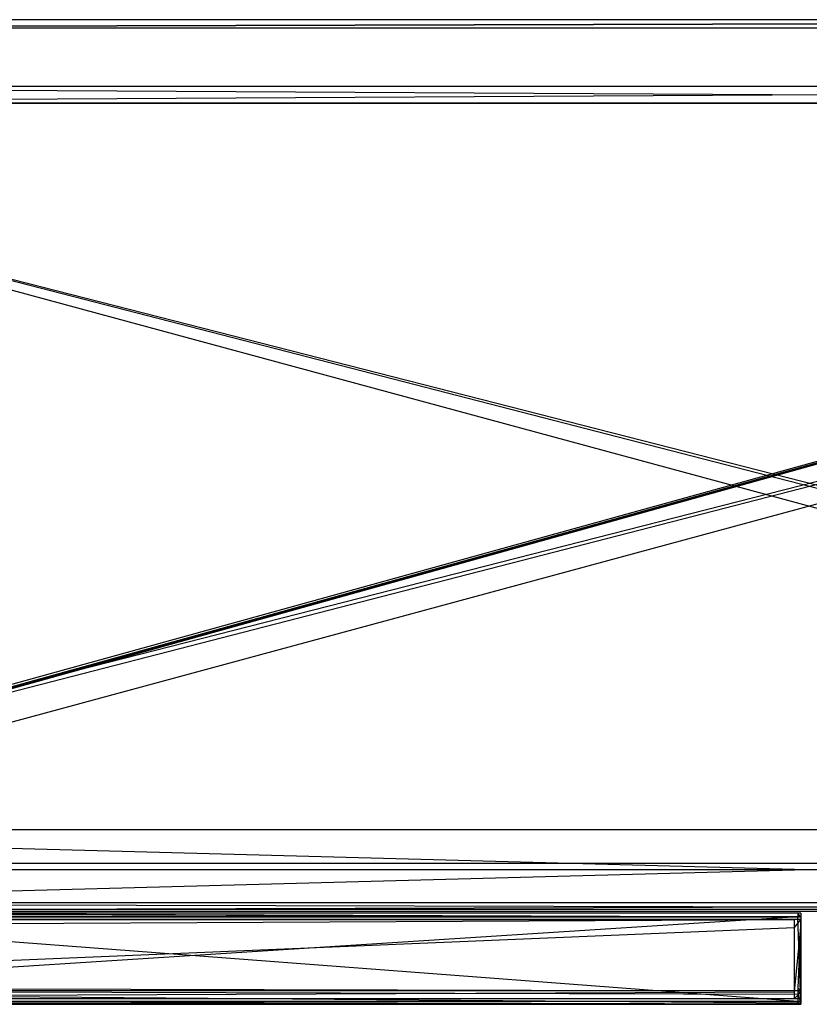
# Model space of a CAD drawing. Extents: x 0 to 0.758, y -0.237 to 0.
# Tile 10 of 20: x 0.19 to 0.379, y -0.236 to 0. Entities that reach past the tile are written whole.
import ezdxf

# ---------------------------------------------------------------- set-up
doc = ezdxf.new("R2010")
doc.units = 0
for name, color, linetype in [('L10_KORPUS_N_A704__3___REPLACEM', 7, 'CONTINUOUS'), ('L11_KORPUS_N_A704__2___REPLACEM', 7, 'CONTINUOUS'), ('L12_KORPUS_N_A704__1___REPLACEM', 7, 'CONTINUOUS'), ('L13_KORPUS_N_A704__0___REPLACEM', 7, 'CONTINUOUS'), ('L1_GRIFFL_N_A704__0___REPLACEMT', 7, 'CONTINUOUS'), ('L2_FRONTL_N_A704__0___REPLACEMT', 7, 'CONTINUOUS'), ('L3_PLATTE_N_A704__0___REPLACEMT', 7, 'CONTINUOUS'), ('L7_BLENDE_N_A704__0___REPLACEMT', 7, 'CONTINUOUS')]:
    doc.layers.add(name, color=color, linetype=linetype)

msp = doc.modelspace()

# ---------------------------------------------------------------- linework, layer by layer
at = {"layer": 'L10_KORPUS_N_A704__3___REPLACEM', "color": 8}
for points, invisible_edges in [([(0.73575, -0.204, 0.187), (0.02225, -0.02, 0.187), (0.02225, -0.204, 0.187), (0.73575, -0.204, 0.187)], 13), ([(0.02225, -0.02, 0.187), (0.73575, -0.204, 0.187), (0.73575, -0.02, 0.187), (0.02225, -0.02, 0.187)], 14), ([(0.02225, -0.02, 0.187), (0.73575, -0.02, 0.168), (0.02225, -0.02, 0.168), (0.02225, -0.02, 0.187)], 13), ([(0.73575, -0.02, 0.168), (0.02225, -0.02, 0.187), (0.73575, -0.02, 0.187), (0.73575, -0.02, 0.168)], 14), ([(0.73575, -0.02, 0.168), (0.02225, -0.204, 0.168), (0.02225, -0.02, 0.168), (0.73575, -0.02, 0.168)], 13), ([(0.02225, -0.204, 0.168), (0.73575, -0.02, 0.168), (0.73575, -0.204, 0.168), (0.02225, -0.204, 0.168)], 14), ([(0.73575, -0.204, 0.187), (0.02225, -0.204, 0.168), (0.73575, -0.204, 0.168), (0.73575, -0.204, 0.187)], 13), ([(0.02225, -0.204, 0.168), (0.73575, -0.204, 0.187), (0.02225, -0.204, 0.187), (0.02225, -0.204, 0.168)], 14)]:
    msp.add_3dface(points, dxfattribs=dict(at, invisible_edges=invisible_edges))
at = {"layer": 'L11_KORPUS_N_A704__2___REPLACEM', "color": 8}
for points, invisible_edges in [([(0.736, -0.02, 0.001), (0.022, -0.2135, 0.001), (0.022, -0.02, 0.001), (0.736, -0.02, 0.001)], 13), ([(0.022, -0.2135, 0.001), (0.736, -0.02, 0.001), (0.736, -0.2135, 0.001), (0.022, -0.2135, 0.001)], 14), ([(0.736, -0.2135, 0.02), (0.022, -0.02, 0.02), (0.022, -0.2135, 0.02), (0.736, -0.2135, 0.02)], 13), ([(0.022, -0.02, 0.02), (0.736, -0.2135, 0.02), (0.736, -0.02, 0.02), (0.022, -0.02, 0.02)], 14), ([(0.022, -0.02, 0.02), (0.736, -0.02, 0.001), (0.022, -0.02, 0.001), (0.022, -0.02, 0.02)], 13), ([(0.736, -0.02, 0.001), (0.022, -0.02, 0.02), (0.736, -0.02, 0.02), (0.736, -0.02, 0.001)], 14), ([(0.736, -0.2135, 0.02), (0.022, -0.2135, 0.001), (0.736, -0.2135, 0.001), (0.736, -0.2135, 0.02)], 13), ([(0.022, -0.2135, 0.001), (0.736, -0.2135, 0.02), (0.022, -0.2135, 0.02), (0.022, -0.2135, 0.001)], 14)]:
    msp.add_3dface(points, dxfattribs=dict(at, invisible_edges=invisible_edges))
at = {"layer": 'L12_KORPUS_N_A704__1___REPLACEM', "color": 8}
for points, invisible_edges in [([(0.744, -0.02, 0.389), (0.014, -0.016, 0.389), (0.014, -0.02, 0.389), (0.744, -0.02, 0.389)], 13), ([(0.014, -0.016, 0.389), (0.744, -0.02, 0.389), (0.744, -0.016, 0.389), (0.014, -0.016, 0.389)], 14), ([(0.744, -0.016, 0.001), (0.014, -0.02, 0.001), (0.014, -0.016, 0.001), (0.744, -0.016, 0.001)], 13), ([(0.014, -0.02, 0.001), (0.744, -0.016, 0.001), (0.744, -0.02, 0.001), (0.014, -0.02, 0.001)], 14), ([(0.014, -0.016, 0.389), (0.744, -0.016, 0.001), (0.014, -0.016, 0.001), (0.014, -0.016, 0.389)], 13), ([(0.744, -0.016, 0.001), (0.014, -0.016, 0.389), (0.744, -0.016, 0.389), (0.744, -0.016, 0.001)], 14), ([(0.744, -0.02, 0.389), (0.014, -0.02, 0.001), (0.744, -0.02, 0.001), (0.744, -0.02, 0.389)], 13), ([(0.014, -0.02, 0.001), (0.744, -0.02, 0.389), (0.014, -0.02, 0.389), (0.014, -0.02, 0.001)], 14)]:
    msp.add_3dface(points, dxfattribs=dict(at, invisible_edges=invisible_edges))
at = {"layer": 'L13_KORPUS_N_A704__0___REPLACEM', "color": 8}
for points, invisible_edges in [([(0.736, -0.02, 0.3715), (0.022, -0.2025, 0.3715), (0.022, -0.02, 0.3715), (0.736, -0.02, 0.3715)], 13), ([(0.022, -0.2025, 0.3715), (0.736, -0.02, 0.3715), (0.736, -0.2025, 0.3715), (0.022, -0.2025, 0.3715)], 14), ([(0.736, -0.2025, 0.3905), (0.022, -0.02, 0.3905), (0.022, -0.2025, 0.3905), (0.736, -0.2025, 0.3905)], 13), ([(0.022, -0.02, 0.3905), (0.736, -0.2025, 0.3905), (0.736, -0.02, 0.3905), (0.022, -0.02, 0.3905)], 14), ([(0.022, -0.02, 0.3905), (0.736, -0.02, 0.3715), (0.022, -0.02, 0.3715), (0.022, -0.02, 0.3905)], 13), ([(0.736, -0.02, 0.3715), (0.022, -0.02, 0.3905), (0.736, -0.02, 0.3905), (0.736, -0.02, 0.3715)], 14), ([(0.736, -0.2025, 0.3905), (0.022, -0.2025, 0.3715), (0.736, -0.2025, 0.3715), (0.736, -0.2025, 0.3905)], 13), ([(0.022, -0.2025, 0.3715), (0.736, -0.2025, 0.3905), (0.022, -0.2025, 0.3905), (0.022, -0.2025, 0.3715)], 14)]:
    msp.add_3dface(points, dxfattribs=dict(at, invisible_edges=invisible_edges))
at = {"layer": 'L1_GRIFFL_N_A704__0___REPLACEMT', "color": 254}
for points, invisible_edges in [([(0.109811, -0.21461, 0.3712), (0.376278, -0.214493, 0.367797), (0.109829, -0.214493, 0.367797), (0.109811, -0.21461, 0.3712)], 13), ([(0.376278, -0.214493, 0.367797), (0.109811, -0.21461, 0.3712), (0.37626, -0.21461, 0.3712), (0.376278, -0.214493, 0.367797)], 14), ([(0.37626, -0.215376, 0.371481), (0.109811, -0.21461, 0.3712), (0.109811, -0.215376, 0.371481), (0.37626, -0.215376, 0.371481)], 13), ([(0.109811, -0.21461, 0.3712), (0.37626, -0.215376, 0.371481), (0.37626, -0.21461, 0.3712), (0.109811, -0.21461, 0.3712)], 14), ([(0.109829, -0.214493, 0.367797), (0.376278, -0.21549, 0.368178), (0.109828, -0.21549, 0.368178), (0.109829, -0.214493, 0.367797)], 13), ([(0.376278, -0.21549, 0.368178), (0.109829, -0.214493, 0.367797), (0.376278, -0.214493, 0.367797), (0.376278, -0.21549, 0.368178)], 14), ([(0.37626, -0.21461, 0.3712), (0.376962, -0.214493, 0.367797), (0.376278, -0.214493, 0.367797), (0.37626, -0.21461, 0.3712)], 13), ([(0.376962, -0.214493, 0.367797), (0.37626, -0.21461, 0.3712), (0.376944, -0.21461, 0.3712), (0.376962, -0.214493, 0.367797)], 14), ([(0.376944, -0.215376, 0.371481), (0.37626, -0.21461, 0.3712), (0.37626, -0.215376, 0.371481), (0.376944, -0.215376, 0.371481)], 13), ([(0.37626, -0.21461, 0.3712), (0.376944, -0.215376, 0.371481), (0.376944, -0.21461, 0.3712), (0.37626, -0.21461, 0.3712)], 14), ([(0.376278, -0.214493, 0.367797), (0.376961, -0.21549, 0.368178), (0.376278, -0.21549, 0.368178), (0.376278, -0.214493, 0.367797)], 13), ([(0.376961, -0.21549, 0.368178), (0.376278, -0.214493, 0.367797), (0.376962, -0.214493, 0.367797), (0.376961, -0.21549, 0.368178)], 14), ([(0.376962, -0.214493, 0.367797), (0.376944, -0.21461, 0.3712), (0.376961, -0.21549, 0.368178), (0.376962, -0.214493, 0.367797)], 14), ([(0.376944, -0.21461, 0.3712), (0.376945, -0.235681, 0.375543), (0.376961, -0.21549, 0.368178), (0.376944, -0.21461, 0.3712)], 14), ([(0.376944, -0.232458, 0.377732), (0.376945, -0.235681, 0.375543), (0.376944, -0.21461, 0.3712), (0.376944, -0.232458, 0.377732)], 10), ([(0.376944, -0.232458, 0.377732), (0.376944, -0.21461, 0.3712), (0.376944, -0.215376, 0.371481), (0.376944, -0.232458, 0.377732)], 15), ([(0.109811, -0.232458, 0.377732), (0.37626, -0.215376, 0.371481), (0.109811, -0.215376, 0.371481), (0.109811, -0.232458, 0.377732)], 13), ([(0.37626, -0.215376, 0.371481), (0.109811, -0.232458, 0.377732), (0.37626, -0.232458, 0.377732), (0.37626, -0.215376, 0.371481)], 14), ([(0.109828, -0.21549, 0.368178), (0.376261, -0.235681, 0.375543), (0.109811, -0.235681, 0.375543), (0.109828, -0.21549, 0.368178)], 13), ([(0.376261, -0.235681, 0.375543), (0.109828, -0.21549, 0.368178), (0.376278, -0.21549, 0.368178), (0.376261, -0.235681, 0.375543)], 14), ([(0.37626, -0.232458, 0.377732), (0.376944, -0.215376, 0.371481), (0.37626, -0.215376, 0.371481), (0.37626, -0.232458, 0.377732)], 13), ([(0.376944, -0.215376, 0.371481), (0.37626, -0.232458, 0.377732), (0.376944, -0.232458, 0.377732), (0.376944, -0.215376, 0.371481)], 14), ([(0.376278, -0.21549, 0.368178), (0.376945, -0.235681, 0.375543), (0.376261, -0.235681, 0.375543), (0.376278, -0.21549, 0.368178)], 13), ([(0.376945, -0.235681, 0.375543), (0.376278, -0.21549, 0.368178), (0.376961, -0.21549, 0.368178), (0.376945, -0.235681, 0.375543)], 14), ([(0.37626, -0.233123, 0.377975), (0.109811, -0.232458, 0.377732), (0.109811, -0.233123, 0.377975), (0.37626, -0.233123, 0.377975)], 13), ([(0.109811, -0.232458, 0.377732), (0.37626, -0.233123, 0.377975), (0.37626, -0.232458, 0.377732), (0.109811, -0.232458, 0.377732)], 14), ([(0.37626, -0.233931, 0.379666), (0.109811, -0.233123, 0.379633), (0.109811, -0.233931, 0.379666), (0.37626, -0.233931, 0.379666)], 13), ([(0.109811, -0.233123, 0.379633), (0.37626, -0.233931, 0.379666), (0.37626, -0.233123, 0.379633), (0.109811, -0.233123, 0.379633)], 14), ([(0.109811, -0.233123, 0.379633), (0.37626, -0.233123, 0.377975), (0.109811, -0.233123, 0.377975), (0.109811, -0.233123, 0.379633)], 13), ([(0.37626, -0.233123, 0.377975), (0.109811, -0.233123, 0.379633), (0.37626, -0.233123, 0.379633), (0.37626, -0.233123, 0.377975)], 14), ([(0.37626, -0.236009, 0.379748), (0.109811, -0.233931, 0.379666), (0.109811, -0.236009, 0.379748), (0.37626, -0.236009, 0.379748)], 13), ([(0.109811, -0.233931, 0.379666), (0.37626, -0.236009, 0.379748), (0.37626, -0.233931, 0.379666), (0.109811, -0.233931, 0.379666)], 14), ([(0.376944, -0.233123, 0.377975), (0.37626, -0.232458, 0.377732), (0.37626, -0.233123, 0.377975), (0.376944, -0.233123, 0.377975)], 13), ([(0.37626, -0.232458, 0.377732), (0.376944, -0.233123, 0.377975), (0.376944, -0.232458, 0.377732), (0.37626, -0.232458, 0.377732)], 14), ([(0.376944, -0.233931, 0.379666), (0.37626, -0.233123, 0.379633), (0.37626, -0.233931, 0.379666), (0.376944, -0.233931, 0.379666)], 13), ([(0.37626, -0.233123, 0.379633), (0.376944, -0.233931, 0.379666), (0.376944, -0.233123, 0.379633), (0.37626, -0.233123, 0.379633)], 14), ([(0.37626, -0.233123, 0.379633), (0.376944, -0.233123, 0.377975), (0.37626, -0.233123, 0.377975), (0.37626, -0.233123, 0.379633)], 13), ([(0.376944, -0.233123, 0.377975), (0.37626, -0.233123, 0.379633), (0.376944, -0.233123, 0.379633), (0.376944, -0.233123, 0.377975)], 14), ([(0.376944, -0.236009, 0.379748), (0.37626, -0.233931, 0.379666), (0.37626, -0.236009, 0.379748), (0.376944, -0.236009, 0.379748)], 13), ([(0.37626, -0.233931, 0.379666), (0.376944, -0.236009, 0.379748), (0.376944, -0.233931, 0.379666), (0.37626, -0.233931, 0.379666)], 14), ([(0.376945, -0.235681, 0.375543), (0.376944, -0.232458, 0.377732), (0.376944, -0.233123, 0.377975), (0.376945, -0.235681, 0.375543)], 13), ([(0.376944, -0.233123, 0.379633), (0.376944, -0.233931, 0.379666), (0.376944, -0.233123, 0.377975), (0.376944, -0.233123, 0.379633)], 14), ([(0.376944, -0.233123, 0.377975), (0.376944, -0.233931, 0.379666), (0.376945, -0.235681, 0.375543), (0.376944, -0.233123, 0.377975)], 14), ([(0.376944, -0.236009, 0.379748), (0.376944, -0.236375, 0.379145), (0.376944, -0.233931, 0.379666), (0.376944, -0.236009, 0.379748)], 14), ([(0.376944, -0.233931, 0.379666), (0.376944, -0.236375, 0.379145), (0.376945, -0.235681, 0.375543), (0.376944, -0.233931, 0.379666)], 14), ([(0.109811, -0.235681, 0.375543), (0.37626, -0.236375, 0.375809), (0.109811, -0.236375, 0.375809), (0.109811, -0.235681, 0.375543)], 13), ([(0.37626, -0.236375, 0.375809), (0.109811, -0.235681, 0.375543), (0.376261, -0.235681, 0.375543), (0.37626, -0.236375, 0.375809)], 14), ([(0.37626, -0.236375, 0.379763), (0.109811, -0.236009, 0.379748), (0.109811, -0.236375, 0.379763), (0.37626, -0.236375, 0.379763)], 13), ([(0.109811, -0.236009, 0.379748), (0.37626, -0.236375, 0.379763), (0.37626, -0.236009, 0.379748), (0.109811, -0.236009, 0.379748)], 14), ([(0.37626, -0.236375, 0.376524), (0.109811, -0.236375, 0.375809), (0.37626, -0.236375, 0.375809), (0.37626, -0.236375, 0.376524)], 13), ([(0.109811, -0.236375, 0.375809), (0.37626, -0.236375, 0.376524), (0.109811, -0.236375, 0.376524), (0.109811, -0.236375, 0.375809)], 14), ([(0.37626, -0.236375, 0.379763), (0.109811, -0.236375, 0.379145), (0.37626, -0.236375, 0.379145), (0.37626, -0.236375, 0.379763)], 13), ([(0.109811, -0.236375, 0.379145), (0.37626, -0.236375, 0.379763), (0.109811, -0.236375, 0.379763), (0.109811, -0.236375, 0.379145)], 14), ([(0.37626, -0.236375, 0.379145), (0.109811, -0.236375, 0.376524), (0.37626, -0.236375, 0.376524), (0.37626, -0.236375, 0.379145)], 13), ([(0.109811, -0.236375, 0.376524), (0.37626, -0.236375, 0.379145), (0.109811, -0.236375, 0.379145), (0.109811, -0.236375, 0.376524)], 14), ([(0.376261, -0.235681, 0.375543), (0.376944, -0.236375, 0.375809), (0.37626, -0.236375, 0.375809), (0.376261, -0.235681, 0.375543)], 13), ([(0.376944, -0.236375, 0.379763), (0.37626, -0.236009, 0.379748), (0.37626, -0.236375, 0.379763), (0.376944, -0.236375, 0.379763)], 13), ([(0.37626, -0.236009, 0.379748), (0.376944, -0.236375, 0.379763), (0.376944, -0.236009, 0.379748), (0.37626, -0.236009, 0.379748)], 14), ([(0.376944, -0.236375, 0.376524), (0.37626, -0.236375, 0.375809), (0.376944, -0.236375, 0.375809), (0.376944, -0.236375, 0.376524)], 13), ([(0.37626, -0.236375, 0.375809), (0.376944, -0.236375, 0.376524), (0.37626, -0.236375, 0.376524), (0.37626, -0.236375, 0.375809)], 14), ([(0.376944, -0.236375, 0.379763), (0.37626, -0.236375, 0.379145), (0.376944, -0.236375, 0.379145), (0.376944, -0.236375, 0.379763)], 13), ([(0.37626, -0.236375, 0.379145), (0.376944, -0.236375, 0.379763), (0.37626, -0.236375, 0.379763), (0.37626, -0.236375, 0.379145)], 14), ([(0.376944, -0.236375, 0.379145), (0.37626, -0.236375, 0.376524), (0.376944, -0.236375, 0.376524), (0.376944, -0.236375, 0.379145)], 13), ([(0.37626, -0.236375, 0.376524), (0.376944, -0.236375, 0.379145), (0.37626, -0.236375, 0.379145), (0.37626, -0.236375, 0.376524)], 14), ([(0.376944, -0.236375, 0.375809), (0.376261, -0.235681, 0.375543), (0.376945, -0.235681, 0.375543), (0.376944, -0.236375, 0.375809)], 14), ([(0.376945, -0.235681, 0.375543), (0.376944, -0.236375, 0.376524), (0.376944, -0.236375, 0.375809), (0.376945, -0.235681, 0.375543)], 13), ([(0.376944, -0.236375, 0.376524), (0.376945, -0.235681, 0.375543), (0.376944, -0.236375, 0.379145), (0.376944, -0.236375, 0.376524)], 14), ([(0.376944, -0.236375, 0.379145), (0.376944, -0.236009, 0.379748), (0.376944, -0.236375, 0.379763), (0.376944, -0.236375, 0.379145)], 13)]:
    msp.add_3dface(points, dxfattribs=dict(at, invisible_edges=invisible_edges))
at = {"layer": 'L2_FRONTL_N_A704__0___REPLACEMT', "color": 8}
for points, invisible_edges in [([(0.375467, -0.216, 0.002), (0.006722, -0.217928, 0.002), (0.006722, -0.216, 0.002), (0.375467, -0.216, 0.002)], 13), ([(0.006722, -0.217928, 0.002), (0.375467, -0.216, 0.002), (0.375467, -0.217928, 0.002), (0.006722, -0.217928, 0.002)], 14), ([(0.006722, -0.216, 0.397586), (0.375467, -0.216, 0.00371), (0.006722, -0.216, 0.00371), (0.006722, -0.216, 0.397586)], 13), ([(0.375467, -0.216, 0.00371), (0.006722, -0.216, 0.397586), (0.1077, -0.216, 0.37041), (0.375467, -0.216, 0.00371)], 10), ([(0.006722, -0.216, 0.00371), (0.375467, -0.216, 0.002), (0.006722, -0.216, 0.002), (0.006722, -0.216, 0.00371)], 13), ([(0.375467, -0.216, 0.002), (0.006722, -0.216, 0.00371), (0.375467, -0.216, 0.00371), (0.375467, -0.216, 0.002)], 14), ([(0.375467, -0.216, 0.00371), (0.1077, -0.216, 0.37041), (0.109342, -0.216, 0.370166), (0.375467, -0.216, 0.00371)], 13), ([(0.375467, -0.216, 0.00371), (0.109342, -0.216, 0.370166), (0.375467, -0.216, 0.370122), (0.375467, -0.216, 0.00371)], 10), ([(0.375467, -0.216, 0.370122), (0.377, -0.216, 0.00371), (0.375467, -0.216, 0.00371), (0.375467, -0.216, 0.370122)], 13), ([(0.377, -0.216, 0.00371), (0.375467, -0.216, 0.370122), (0.377, -0.216, 0.370121), (0.377, -0.216, 0.00371)], 14), ([(0.377, -0.216, 0.002), (0.375467, -0.217928, 0.002), (0.375467, -0.216, 0.002), (0.377, -0.216, 0.002)], 13), ([(0.375467, -0.217928, 0.002), (0.377, -0.216, 0.002), (0.377, -0.217928, 0.002), (0.375467, -0.217928, 0.002)], 14), ([(0.375467, -0.216, 0.00371), (0.377, -0.216, 0.002), (0.375467, -0.216, 0.002), (0.375467, -0.216, 0.00371)], 13), ([(0.377, -0.216, 0.002), (0.375467, -0.216, 0.00371), (0.377, -0.216, 0.00371), (0.377, -0.216, 0.002)], 14), ([(0.377, -0.216, 0.002), (0.377, -0.217928, 0.00371), (0.377, -0.217928, 0.002), (0.377, -0.216, 0.002)], 13), ([(0.377, -0.217928, 0.00371), (0.377, -0.216, 0.002), (0.377, -0.216, 0.00371), (0.377, -0.217928, 0.00371)], 14), ([(0.377, -0.216, 0.00371), (0.377, -0.217928, 0.371621), (0.377, -0.217928, 0.00371), (0.377, -0.216, 0.00371)], 13), ([(0.377, -0.217928, 0.371621), (0.377, -0.216, 0.00371), (0.377, -0.216, 0.370121), (0.377, -0.217928, 0.371621)], 14), ([(0.375467, -0.217928, 0.002), (0.006722, -0.233345, 0.002), (0.006722, -0.217928, 0.002), (0.375467, -0.217928, 0.002)], 13), ([(0.006722, -0.233345, 0.002), (0.375467, -0.217928, 0.002), (0.375467, -0.233345, 0.002), (0.006722, -0.233345, 0.002)], 14), ([(0.377, -0.217928, 0.002), (0.375467, -0.233345, 0.002), (0.375467, -0.217928, 0.002), (0.377, -0.217928, 0.002)], 13), ([(0.375467, -0.233345, 0.002), (0.377, -0.217928, 0.002), (0.377, -0.233345, 0.002), (0.375467, -0.233345, 0.002)], 14), ([(0.377, -0.217928, 0.002), (0.377, -0.233345, 0.00371), (0.377, -0.233345, 0.002), (0.377, -0.217928, 0.002)], 13), ([(0.377, -0.233345, 0.00371), (0.377, -0.217928, 0.002), (0.377, -0.217928, 0.00371), (0.377, -0.233345, 0.00371)], 14), ([(0.377, -0.217928, 0.00371), (0.377, -0.233345, 0.376069), (0.377, -0.233345, 0.00371), (0.377, -0.217928, 0.00371)], 13), ([(0.377, -0.233345, 0.376069), (0.377, -0.217928, 0.00371), (0.377, -0.217928, 0.371621), (0.377, -0.233345, 0.376069)], 14), ([(0.375467, -0.233345, 0.002), (0.006722, -0.235, 0.002), (0.006722, -0.233345, 0.002), (0.375467, -0.233345, 0.002)], 13), ([(0.006722, -0.235, 0.002), (0.375467, -0.233345, 0.002), (0.375467, -0.235, 0.002), (0.006722, -0.235, 0.002)], 14), ([(0.377, -0.233345, 0.002), (0.375467, -0.235, 0.002), (0.375467, -0.233345, 0.002), (0.377, -0.233345, 0.002)], 13), ([(0.375467, -0.235, 0.002), (0.377, -0.233345, 0.002), (0.377, -0.235, 0.002), (0.375467, -0.235, 0.002)], 14), ([(0.377, -0.233345, 0.002), (0.377, -0.235, 0.00371), (0.377, -0.235, 0.002), (0.377, -0.233345, 0.002)], 13), ([(0.377, -0.235, 0.00371), (0.377, -0.233345, 0.002), (0.377, -0.233345, 0.00371), (0.377, -0.235, 0.00371)], 14), ([(0.377, -0.233345, 0.00371), (0.377, -0.235, 0.377), (0.377, -0.235, 0.00371), (0.377, -0.233345, 0.00371)], 13), ([(0.377, -0.235, 0.377), (0.377, -0.233345, 0.00371), (0.377, -0.233345, 0.376069), (0.377, -0.235, 0.377)], 14), ([(0.375467, -0.235, 0.377), (0.006722, -0.235, 0.00371), (0.375467, -0.235, 0.00371), (0.375467, -0.235, 0.377)], 13), ([(0.006722, -0.235, 0.00371), (0.375467, -0.235, 0.377), (0.111, -0.235, 0.377), (0.006722, -0.235, 0.00371)], 10), ([(0.375467, -0.235, 0.00371), (0.006722, -0.235, 0.002), (0.375467, -0.235, 0.002), (0.375467, -0.235, 0.00371)], 13), ([(0.006722, -0.235, 0.002), (0.375467, -0.235, 0.00371), (0.006722, -0.235, 0.00371), (0.006722, -0.235, 0.002)], 14), ([(0.377, -0.235, 0.00371), (0.375467, -0.235, 0.002), (0.377, -0.235, 0.002), (0.377, -0.235, 0.00371)], 13), ([(0.375467, -0.235, 0.002), (0.377, -0.235, 0.00371), (0.375467, -0.235, 0.00371), (0.375467, -0.235, 0.002)], 14), ([(0.377, -0.235, 0.377), (0.375467, -0.235, 0.00371), (0.377, -0.235, 0.00371), (0.377, -0.235, 0.377)], 13), ([(0.375467, -0.235, 0.00371), (0.377, -0.235, 0.377), (0.375467, -0.235, 0.377), (0.375467, -0.235, 0.00371)], 14)]:
    msp.add_3dface(points, dxfattribs=dict(at, invisible_edges=invisible_edges))
at = {"layer": 'L3_PLATTE_N_A704__0___REPLACEMT', "color": 254}
for points, invisible_edges in [([(0.756, 0, 0.392), (0.002, -0.002, 0.39), (0.002, 0, 0.392), (0.756, 0, 0.392)], 13), ([(0.002, -0.002, 0.39), (0.756, 0, 0.392), (0.756, -0.002, 0.39), (0.002, -0.002, 0.39)], 14), ([(0.002, -0.002, 0.4), (0.756, 0, 0.398), (0.002, 0, 0.398), (0.002, -0.002, 0.4)], 13), ([(0.756, 0, 0.398), (0.002, -0.002, 0.4), (0.756, -0.002, 0.4), (0.756, 0, 0.398)], 14), ([(0.002, 0, 0.398), (0.756, 0, 0.392), (0.002, 0, 0.392), (0.002, 0, 0.398)], 13), ([(0.756, 0, 0.392), (0.002, 0, 0.398), (0.756, 0, 0.398), (0.756, 0, 0.392)], 14), ([(0.756, -0.002, 0.39), (0.002, -0.211, 0.39), (0.002, -0.002, 0.39), (0.756, -0.002, 0.39)], 13), ([(0.002, -0.211, 0.39), (0.756, -0.002, 0.39), (0.002076, -0.211383, 0.39), (0.002, -0.211, 0.39)], 10), ([(0.002, -0.002, 0.4), (0.002076, -0.211383, 0.4), (0.756, -0.002, 0.4), (0.002, -0.002, 0.4)], 10), ([(0.002076, -0.211383, 0.39), (0.756, -0.002, 0.39), (0.002293, -0.211707, 0.39), (0.002076, -0.211383, 0.39)], 13), ([(0.756, -0.002, 0.4), (0.002076, -0.211383, 0.4), (0.002293, -0.211707, 0.4), (0.756, -0.002, 0.4)], 13), ([(0.002293, -0.211707, 0.39), (0.756, -0.002, 0.39), (0.002617, -0.211924, 0.39), (0.002293, -0.211707, 0.39)], 10), ([(0.756, -0.002, 0.4), (0.002293, -0.211707, 0.4), (0.002617, -0.211924, 0.4), (0.756, -0.002, 0.4)], 10), ([(0.002617, -0.211924, 0.39), (0.756, -0.002, 0.39), (0.003, -0.212, 0.39), (0.002617, -0.211924, 0.39)], 13), ([(0.756, -0.002, 0.4), (0.002617, -0.211924, 0.4), (0.003, -0.212, 0.4), (0.756, -0.002, 0.4)], 13), ([(0.003, -0.212, 0.39), (0.756, -0.002, 0.39), (0.755, -0.212, 0.39), (0.003, -0.212, 0.39)], 10), ([(0.756, -0.002, 0.4), (0.003, -0.212, 0.4), (0.755, -0.212, 0.4), (0.756, -0.002, 0.4)], 10), ([(0.755, -0.214, 0.398), (0.003, -0.212, 0.4), (0.003, -0.214, 0.398), (0.755, -0.214, 0.398)], 13), ([(0.003, -0.212, 0.4), (0.755, -0.214, 0.398), (0.755, -0.212, 0.4), (0.003, -0.212, 0.4)], 14), ([(0.755, -0.212, 0.39), (0.003, -0.214, 0.392), (0.003, -0.212, 0.39), (0.755, -0.212, 0.39)], 13), ([(0.003, -0.214, 0.392), (0.755, -0.212, 0.39), (0.755, -0.214, 0.392), (0.003, -0.214, 0.392)], 14), ([(0.755, -0.214, 0.398), (0.003, -0.214, 0.392), (0.755, -0.214, 0.392), (0.755, -0.214, 0.398)], 13), ([(0.003, -0.214, 0.392), (0.755, -0.214, 0.398), (0.003, -0.214, 0.398), (0.003, -0.214, 0.392)], 14)]:
    msp.add_3dface(points, dxfattribs=dict(at, invisible_edges=invisible_edges))
at = {"layer": 'L7_BLENDE_N_A704__0___REPLACEMT', "color": 250}
for points, invisible_edges in [([(0.736, -0.1945, 0.3295), (0.022, -0.2135, 0.3295), (0.022, -0.1945, 0.3295), (0.736, -0.1945, 0.3295)], 13), ([(0.022, -0.2135, 0.3295), (0.736, -0.1945, 0.3295), (0.736, -0.2135, 0.3295), (0.022, -0.2135, 0.3295)], 14), ([(0.736, -0.2135, 0.3895), (0.022, -0.1945, 0.3895), (0.022, -0.2135, 0.3895), (0.736, -0.2135, 0.3895)], 13), ([(0.022, -0.1945, 0.3895), (0.736, -0.2135, 0.3895), (0.736, -0.1945, 0.3895), (0.022, -0.1945, 0.3895)], 14), ([(0.022, -0.1945, 0.3895), (0.736, -0.1945, 0.3295), (0.022, -0.1945, 0.3295), (0.022, -0.1945, 0.3895)], 13), ([(0.736, -0.1945, 0.3295), (0.022, -0.1945, 0.3895), (0.736, -0.1945, 0.3895), (0.736, -0.1945, 0.3295)], 14), ([(0.736, -0.2135, 0.3895), (0.022, -0.2135, 0.3295), (0.736, -0.2135, 0.3295), (0.736, -0.2135, 0.3895)], 13), ([(0.022, -0.2135, 0.3295), (0.736, -0.2135, 0.3895), (0.022, -0.2135, 0.3895), (0.022, -0.2135, 0.3295)], 14)]:
    msp.add_3dface(points, dxfattribs=dict(at, invisible_edges=invisible_edges))

doc.saveas('drawing.dxf')
